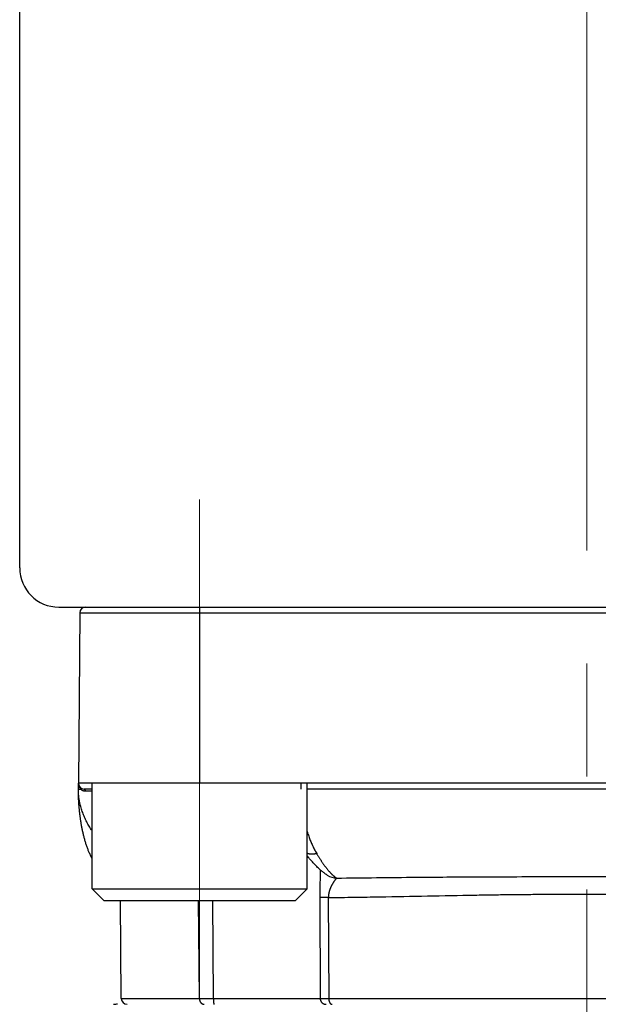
# Model space of a CAD drawing. Header units: millimetres. Extents: x 0 to 1071, y 0 to 742.
# Tile 125 of 131: x 720 to 735, y 396 to 421. Entities that reach past the tile are written whole.
import ezdxf

# ---------------------------------------------------------------- set-up
doc = ezdxf.new("R2010")
doc.units = ezdxf.units.MM
doc.header["$LTSCALE"] = 0.454724
doc.linetypes.add('CENTER', pattern=[50.8, 31.75, -6.35, 6.35, -6.35])
doc.layers.add('NoLayerName_001', color=7, linetype='Continuous')
doc.layers.add('NoLayerName_005', color=7, linetype='Continuous')

msp = doc.modelspace()

# ---------------------------------------------------------------- linework, layer by layer
at = {"layer": 'NoLayerName_001', "color": 4, "linetype": 'CENTER', "lineweight": 13}
for p, q in [((735, 361.25), (735, 560)), ((725.1, 408.75), (725.1, 395.9987)), ((725.1, 408.75), (725.1, 395.9987))]:
    msp.add_line(p, q, dxfattribs=at)
at = {"layer": 'NoLayerName_001', "color": 7, "linetype": 'Continuous', "lineweight": 25}
for p, q in [((720.5, 407), (720.5, 422.5)), ((721.5, 406), (748.5, 406))]:
    msp.add_line(p, q, dxfattribs=at)
at = {"layer": 'NoLayerName_001', "color": 21, "linetype": 'Continuous', "lineweight": 25}
msp.add_line((722, 406), (748, 406), dxfattribs=at)
at = {"layer": 'NoLayerName_001', "color": 60, "linetype": 'Continuous', "lineweight": 25}
for p, q in [((722.038, 405.8513), (722, 401.5)), ((722.038, 405.8513), (747.962, 405.8513)), ((722.188, 406), (747.812, 406)), ((725.1005, 406), (725.1005, 401.5)), ((748, 401.5), (722, 401.5)), ((722, 401.35), (722, 401.5)), ((722.0506, 401.3491), (722.0628, 401.349)), ((722.3505, 401.35), (722.15, 401.35)), ((727.6849, 401.5), (727.6858, 401.35)), ((742.1495, 401.35), (727.8505, 401.35)), ((728.3611, 399.15), (728.3604, 399.1505)), ((728.1717, 398.579), (728.1834, 395.9992)), ((728.3916, 398.5773), (728.4029, 395.9987)), ((723.0987, 395.9987), (723.0769, 398.5)), ((725.0945, 395.9987), (725.0756, 398.5)), ((725.4537, 395.9992), (725.4373, 398.5)), ((723.0987, 395.9987), (725.0945, 395.9987)), ((725.0945, 395.9987), (725.4537, 395.9992)), ((725.4537, 395.9992), (728.1834, 395.9992)), ((728.4029, 395.9987), (741.5971, 395.9987))]:
    msp.add_line(p, q, dxfattribs=at)
at = {"layer": 'NoLayerName_001', "color": 4, "linetype": 'Continuous', "lineweight": 25}
for p, q in [((727.8505, 401.5), (722.3505, 401.5)), ((722.3505, 398.8), (722.3505, 401.5)), ((727.8505, 398.8), (727.8505, 401.5)), ((722.6505, 398.5), (722.3505, 398.8)), ((722.3505, 398.8), (727.8505, 398.8)), ((727.5505, 398.5), (727.8505, 398.8)), ((722.6505, 398.5), (727.5505, 398.5))]:
    msp.add_line(p, q, dxfattribs=at)
at = {"layer": 'NoLayerName_001', "color": 7, "linetype": 'Continuous', "lineweight": 25}
msp.add_arc((721.5, 407), 1, 180, 270, dxfattribs=at)
at = {"layer": 'NoLayerName_001', "color": 60, "linetype": 'Continuous', "lineweight": 25}
for centre, radius, start, end in [((722.188, 405.85), 0.15, 90, 179.5), ((722.15, 401.5), 0.15, 180, 270), ((723.5331, 401.3502), 1.5331, 180.00785, 180.16567), ((722.1936, 401.4864), 0.1898, 222.03854, 226.40179), ((722.1824, 401.4756), 0.1738, 254.57551, 255.77149), ((722.182, 401.4741), 0.1722, 255.76217, 269.94913), ((728.6182, 399.5567), 0.4811, 237.69369, 268.31937), ((723, 395.1908), 0.6592, 90.00081, 92.32463), ((723.2487, 396), 0.15, 180.50004, 270.00424)]:
    msp.add_arc(centre, radius, start, end, dxfattribs=at)
for points, knots in [([(722, 401.5), (722, 401.4975), (722.0001, 401.4924), (722.0005, 401.4847), (722.0012, 401.4771), (722.0021, 401.4695), (722.0033, 401.4619), (722.0048, 401.4543), (722.0065, 401.4469), (722.0085, 401.4394), (722.0108, 401.4321), (722.0133, 401.4248), (722.0161, 401.4176), (722.0192, 401.4106), (722.0225, 401.4036), (722.0261, 401.3968), (722.0299, 401.3901), (722.034, 401.3836), (722.0383, 401.3773), (722.0429, 401.3711), (722.0476, 401.3651), (722.051, 401.3613), (722.0527, 401.3593)], [0, 0, 0, 0, 0.00764148, 0.0152932, 0.0229539, 0.03062239, 0.03829757, 0.04597849, 0.05366439, 0.06135472, 0.06904924, 0.07674798, 0.08445049, 0.0921545, 0.09985749, 0.10755706, 0.11525095, 0.12293713, 0.13061388, 0.13827981, 0.14593398, 0.15357592, 0.15357592, 0.15357592, 0.15357592]), ([(722.0486, 400.6334), (722.0467, 400.6482), (722.0427, 400.6779), (722.0373, 400.7225), (722.0322, 400.7671), (722.0276, 400.8118), (722.0232, 400.8565), (722.0193, 400.9013), (722.0157, 400.9461), (722.0125, 400.9909), (722.0096, 401.0357), (722.0071, 401.0806), (722.0049, 401.1254), (722.0032, 401.1703), (722.0018, 401.2152), (722.0008, 401.2602), (722.0001, 401.3051), (722.0001, 401.335), (722, 401.35)], [0, 0, 0, 0, 0.04492756, 0.08985459, 0.13478057, 0.1797057, 0.22463044, 0.26955519, 0.3144803, 0.35940604, 0.40433266, 0.4492603, 0.49418835, 0.53911586, 0.58404209, 0.62896648, 0.67388874, 0.71880877, 0.71880877, 0.71880877, 0.71880877]), ([(722, 401.35), (722.0004, 401.35), (722.0012, 401.3499), (722.0023, 401.3499), (722.0034, 401.3497), (722.0044, 401.3496), (722.0056, 401.3496), (722.0067, 401.3496), (722.0079, 401.3496), (722.009, 401.3496), (722.0105, 401.3496), (722.012, 401.3495), (722.0135, 401.3495), (722.0146, 401.3495), (722.0157, 401.3495), (722.0221, 401.3494), (722.0307, 401.3493), (722.042, 401.3492), (722.0476, 401.3491), (722.0506, 401.3491)], [0, 0, 0, 0, 0.001210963, 0.002373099, 0.003358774, 0.004418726, 0.005557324, 0.006731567, 0.007897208, 0.009037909, 0.010160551, 0.012381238, 0.013493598, 0.014611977, 0.015735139, 0.016861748, 0.033739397, 0.041612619, 0.050612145, 0.050612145, 0.050612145, 0.050612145]), ([(722.3505, 400.2801), (722.3421, 400.293), (722.3219, 400.3236), (722.2914, 400.373), (722.259, 400.4284), (722.2283, 400.4847), (722.1991, 400.5419), (722.1716, 400.5999), (722.1459, 400.6587), (722.122, 400.7183), (722.1, 400.7786), (722.08, 400.8397), (722.062, 400.9015), (722.0461, 400.9638), (722.0324, 401.0267), (722.021, 401.0901), (722.0119, 401.1537), (722.0053, 401.2176), (722.0009, 401.2817), (722.0005, 401.3244), (722, 401.3458)], [0, 0, 0, 0, 0.045909, 0.1100547, 0.1742077, 0.238371, 0.30254, 0.3667127, 0.4308916, 0.4950836, 0.5593006, 0.6235595, 0.6878789, 0.7522421, 0.8166123, 0.8809585, 0.9452563, 1.0094886, 1.0736471, 1.137732, 1.137732, 1.137732, 1.137732]), ([(722.0628, 401.349), (722.0629, 401.3497), (722.0631, 401.351), (722.0634, 401.353), (722.0636, 401.3551), (722.0637, 401.3571), (722.0638, 401.3592), (722.0637, 401.3612), (722.0635, 401.3633), (722.0633, 401.3653), (722.0629, 401.3673), (722.0624, 401.3693), (722.0618, 401.3713), (722.0611, 401.3733), (722.0603, 401.3752), (722.0594, 401.377), (722.0583, 401.3788), (722.0572, 401.3805), (722.056, 401.3822), (722.0547, 401.3838), (722.0533, 401.3853), (722.0523, 401.3862), (722.0518, 401.3866)], [0, 0, 0, 0, 0.002036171, 0.004079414, 0.006127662, 0.008179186, 0.010232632, 0.012287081, 0.014342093, 0.016397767, 0.018454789, 0.020514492, 0.022578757, 0.024647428, 0.02671814, 0.028788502, 0.030856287, 0.032919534, 0.034976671, 0.037026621, 0.039068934, 0.041103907, 0.041103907, 0.041103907, 0.041103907]), ([(722.0628, 401.349), (722.0638, 401.3481), (722.0659, 401.3462), (722.0691, 401.3434), (722.0724, 401.3407), (722.0757, 401.3381), (722.0791, 401.3356), (722.0826, 401.3332), (722.0861, 401.3308), (722.0897, 401.3285), (722.0933, 401.3263), (722.097, 401.3242), (722.1007, 401.3222), (722.1045, 401.3202), (722.1083, 401.3184), (722.1122, 401.3166), (722.1161, 401.3149), (722.1201, 401.3134), (722.124, 401.3119), (722.128, 401.3105), (722.1321, 401.3092), (722.1348, 401.3085), (722.1361, 401.3081)], [0, 0, 0, 0, 0.004221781, 0.008443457, 0.012666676, 0.016893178, 0.021124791, 0.025362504, 0.029605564, 0.033853, 0.038103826, 0.042357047, 0.046611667, 0.050866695, 0.055121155, 0.059374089, 0.06362457, 0.067871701, 0.072114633, 0.076352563, 0.080584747, 0.084810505, 0.084810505, 0.084810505, 0.084810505]), ([(722.1819, 401.3018), (722.1818, 401.3025), (722.1818, 401.3039), (722.1817, 401.306), (722.1815, 401.3081), (722.1812, 401.3102), (722.1809, 401.3123), (722.1805, 401.3144), (722.1801, 401.3164), (722.1796, 401.3185), (722.1791, 401.3205), (722.1785, 401.3225), (722.1778, 401.3245), (722.1771, 401.3265), (722.1763, 401.3284), (722.1754, 401.3303), (722.1744, 401.3322), (722.1734, 401.334), (722.1723, 401.3358), (722.1711, 401.3376), (722.1698, 401.3392), (722.1684, 401.3409), (722.167, 401.3424), (722.1654, 401.3438), (722.1638, 401.3451), (722.162, 401.3463), (722.1602, 401.3474), (722.1582, 401.3483), (722.1562, 401.349), (722.1542, 401.3496), (722.1521, 401.3499), (722.1507, 401.35), (722.15, 401.35)], [0, 0, 0, 0, 0.002095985, 0.004193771, 0.006292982, 0.0083933, 0.01049447, 0.012596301, 0.014698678, 0.016801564, 0.018905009, 0.02100892, 0.023112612, 0.025215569, 0.027317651, 0.02941913, 0.031520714, 0.033623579, 0.035729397, 0.037839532, 0.039951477, 0.042062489, 0.044171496, 0.046279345, 0.048389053, 0.050506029, 0.052635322, 0.054770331, 0.056902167, 0.059024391, 0.061133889, 0.063231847, 0.063231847, 0.063231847, 0.063231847]), ([(722.3505, 399.5744), (722.3462, 399.5827), (722.3349, 399.6042), (722.3176, 399.6395), (722.2987, 399.6803), (722.2806, 399.7214), (722.2634, 399.763), (722.247, 399.8048), (722.2314, 399.847), (722.2164, 399.8893), (722.2022, 399.932), (722.1886, 399.9748), (722.1757, 400.0179), (722.1633, 400.0611), (722.1516, 400.1045), (722.1403, 400.148), (722.1297, 400.1916), (722.1195, 400.2354), (722.1098, 400.2793), (722.1006, 400.3232), (722.0919, 400.3673), (722.0836, 400.4115), (722.0758, 400.4557), (722.0684, 400.5), (722.0614, 400.5444), (722.0547, 400.5888), (722.0507, 400.6185), (722.0486, 400.6334)], [0, 0, 0, 0, 0.0279551, 0.0729123, 0.117869, 0.1628255, 0.207777, 0.252721, 0.2976619, 0.3426035, 0.3875475, 0.432494, 0.4774411, 0.5223857, 0.5673243, 0.6122587, 0.657191, 0.7021226, 0.7470543, 0.7919863, 0.8369181, 0.8818485, 0.9267773, 0.9717051, 1.0166327, 1.0615603, 1.106488, 1.106488, 1.106488, 1.106488]), ([(727.8505, 400.2633), (727.8547, 400.2501), (727.8646, 400.2187), (727.8812, 400.1694), (727.9004, 400.1155), (727.9207, 400.062), (727.942, 400.0088), (727.9644, 399.9561), (727.9879, 399.9039), (728.0126, 399.8523), (728.0386, 399.8012), (728.0656, 399.7508), (728.0849, 399.7179), (728.0944, 399.7014)], [0, 0, 0, 0, 0.04153257, 0.09876004, 0.15599221, 0.21323393, 0.27049174, 0.3277638, 0.38503557, 0.44229529, 0.49953557, 0.55675369, 0.61395195, 0.61395195, 0.61395195, 0.61395195]), ([(728.0944, 399.7014), (728.0902, 399.7004), (728.0816, 399.6983), (728.0688, 399.6956), (728.0559, 399.6931), (728.0429, 399.691), (728.0298, 399.6893), (728.0167, 399.6879), (728.0036, 399.6868), (727.9905, 399.6861), (727.9773, 399.6858), (727.9641, 399.6859), (727.9509, 399.6864), (727.9378, 399.6873), (727.9247, 399.6887), (727.9117, 399.6905), (727.8987, 399.6928), (727.8858, 399.6956), (727.8731, 399.6989), (727.8613, 399.7023), (727.8538, 399.705), (727.8505, 399.7061)], [0, 0, 0, 0, 0.01313678, 0.02628352, 0.03943717, 0.05259536, 0.06575644, 0.07891952, 0.09208451, 0.1052522, 0.11842406, 0.13159878, 0.14477263, 0.15794321, 0.17110969, 0.18427292, 0.19743555, 0.21060214, 0.22377814, 0.23696108, 0.24747555, 0.24747555, 0.24747555, 0.24747555]), ([(728.0944, 399.7014), (728.0995, 399.6929), (728.1096, 399.6758), (728.125, 399.6504), (728.1405, 399.6251), (728.1562, 399.5998), (728.1721, 399.5747), (728.1882, 399.5497), (728.2045, 399.5249), (728.221, 399.5001), (728.2377, 399.4755), (728.2546, 399.4511), (728.2717, 399.4268), (728.2891, 399.4026), (728.3067, 399.3786), (728.3245, 399.3548), (728.3427, 399.3312), (728.3612, 399.3079), (728.38, 399.2849), (728.3991, 399.2622), (728.4187, 399.2398), (728.4321, 399.2252), (728.4387, 399.2179)], [0, 0, 0, 0, 0.0297169, 0.05943486, 0.08915371, 0.11887343, 0.14859421, 0.1783164, 0.20804054, 0.23776738, 0.26749788, 0.2972332, 0.32697473, 0.35672349, 0.38647606, 0.41622753, 0.44597412, 0.47571334, 0.50544412, 0.53516692, 0.56488388, 0.59459891, 0.59459891, 0.59459891, 0.59459891]), ([(728.1863, 399.2867), (728.1862, 399.2773), (728.1862, 399.2584), (728.1858, 399.2301), (728.1853, 399.2018), (728.1846, 399.1735), (728.1835, 399.1357), (728.1812, 399.0603), (728.1782, 398.9754), (728.176, 398.8999), (728.175, 398.8621), (728.1743, 398.8338), (728.1737, 398.8055), (728.1732, 398.7772), (728.1727, 398.7489), (728.1723, 398.7206), (728.172, 398.6923), (728.1717, 398.664), (728.1716, 398.6357), (728.1716, 398.6073), (728.1716, 398.5885), (728.1717, 398.579)], [0, 0, 0, 0, 0.02831383, 0.05662804, 0.08494315, 0.11325904, 0.14157507, 0.19820458, 0.33977498, 0.39640727, 0.42472401, 0.45304084, 0.48135757, 0.50967406, 0.5379902, 0.5663059, 0.59462115, 0.62293595, 0.65125037, 0.67956452, 0.70787858, 0.70787858, 0.70787858, 0.70787858]), ([(728.6041, 399.0758), (728.6015, 399.0732), (728.596, 399.0682), (728.5889, 399.0597), (728.582, 399.0511), (728.5751, 399.0424), (728.5684, 399.0337), (728.5618, 399.0248), (728.5553, 399.0159), (728.5489, 399.0068), (728.5426, 398.9977), (728.5365, 398.9886), (728.5303, 398.9794), (728.5243, 398.9701), (728.5184, 398.9608), (728.5126, 398.9514), (728.5068, 398.9419), (728.5012, 398.9324), (728.4956, 398.9229), (728.4902, 398.9133), (728.4848, 398.9036), (728.4796, 398.8939), (728.4744, 398.8841), (728.4694, 398.8742), (728.4645, 398.8643), (728.4597, 398.8543), (728.4551, 398.8443), (728.4505, 398.8342), (728.4461, 398.8241), (728.4419, 398.8139), (728.4377, 398.8036), (728.4337, 398.7933), (728.4299, 398.783), (728.4262, 398.7725), (728.4227, 398.762), (728.4194, 398.7515), (728.4162, 398.7409), (728.4132, 398.7303), (728.4103, 398.7196), (728.4077, 398.7088), (728.4061, 398.7016), (728.4052, 398.698)], [0, 0, 0, 0, 0.01104147, 0.02211786, 0.03319613, 0.04425244, 0.05529625, 0.06633735, 0.07738329, 0.08843431, 0.09948891, 0.11054528, 0.12160142, 0.13265598, 0.14370915, 0.15476134, 0.16581302, 0.17686469, 0.18791693, 0.19896988, 0.21002331, 0.2210771, 0.2321312, 0.24318567, 0.25424066, 0.26529638, 0.27635258, 0.28740889, 0.29846513, 0.30952125, 0.32057735, 0.33163372, 0.3426908, 0.35374898, 0.36480797, 0.37586746, 0.38692735, 0.39798775, 0.40904895, 0.42011148, 0.43117607, 0.43117607, 0.43117607, 0.43117607]), ([(728.4387, 399.2179), (728.4412, 399.2152), (728.4461, 399.2098), (728.4537, 399.2019), (728.4612, 399.194), (728.4689, 399.1862), (728.4766, 399.1785), (728.4844, 399.1708), (728.4923, 399.1632), (728.5003, 399.1557), (728.5083, 399.1483), (728.5164, 399.141), (728.5247, 399.1338), (728.533, 399.1267), (728.5415, 399.1197), (728.55, 399.1129), (728.5587, 399.1062), (728.5675, 399.0997), (728.5764, 399.0934), (728.5855, 399.0873), (728.5947, 399.0814), (728.601, 399.0777), (728.6041, 399.0758)], [0, 0, 0, 0, 0.01092855, 0.02185789, 0.03278779, 0.04371816, 0.0546491, 0.06558082, 0.07651374, 0.08744845, 0.09838573, 0.10932656, 0.12027212, 0.13122367, 0.14217947, 0.15313524, 0.16408758, 0.17503417, 0.18597391, 0.19690708, 0.20783542, 0.21876228, 0.21876228, 0.21876228, 0.21876228]), ([(728.6041, 399.0758), (729.2863, 399.083), (730.2243, 399.0943), (731.4182, 399.104), (732.1857, 399.1086), (733.0385, 399.1116), (733.9766, 399.113), (734.6589, 399.1124), (735, 399.1123)], [0, 0, 0, 0, 2.0467364, 2.8142629, 3.5817888, 4.3493159, 5.3726873, 6.3960579, 6.3960579, 6.3960579, 6.3960579]), ([(735, 399.1123), (735.4264, 399.1123), (736.1087, 399.113), (737.0467, 399.1113), (737.8143, 399.1086), (738.5818, 399.104), (739.7757, 399.0943), (740.7137, 399.083), (741.3959, 399.0758)], [0, 0, 0, 0, 1.2792135, 2.046742, 2.814269, 3.581795, 4.3493214, 6.3960578, 6.3960578, 6.3960578, 6.3960578]), ([(728.3916, 398.5773), (728.372, 398.5773), (728.3354, 398.5773), (728.2914, 398.5775), (728.2621, 398.5776), (728.245, 398.5778), (728.223, 398.578), (728.2034, 398.5782), (728.1863, 398.5784), (728.179, 398.5786), (728.1741, 398.5789), (728.1717, 398.579)], [0, 0, 0, 0, 0.05864965, 0.10996985, 0.1319638, 0.14662554, 0.16128641, 0.19794455, 0.20527811, 0.21260989, 0.21994027, 0.21994027, 0.21994027, 0.21994027]), ([(728.4052, 398.698), (728.4045, 398.6944), (728.4029, 398.6872), (728.4009, 398.6763), (728.399, 398.6654), (728.3973, 398.6545), (728.3959, 398.6435), (728.3946, 398.6325), (728.3936, 398.6215), (728.3927, 398.6104), (728.3921, 398.5994), (728.3917, 398.5883), (728.3916, 398.581), (728.3916, 398.5773)], [0, 0, 0, 0, 0.01106762, 0.02213886, 0.03321262, 0.04428751, 0.05536226, 0.06643569, 0.07750677, 0.08857456, 0.0996383, 0.11069734, 0.1217512, 0.1217512, 0.1217512, 0.1217512]), ([(728.3916, 398.5773), (728.6119, 398.5805), (729.0525, 398.5864), (730.3008, 398.6075), (731.4756, 398.632), (732.5771, 398.6492), (733.0177, 398.6551), (733.4583, 398.6596), (733.8989, 398.6627), (734.2661, 398.6641), (734.5599, 398.6644), (734.7802, 398.6643), (734.9271, 398.6638), (735.0005, 398.6636)], [0, 0, 0, 0, 0.6609632, 1.3219271, 3.7454597, 4.1861027, 4.6267454, 5.0673896, 5.5080358, 5.948682, 6.1690047, 6.3893268, 6.6096481, 6.6096481, 6.6096481, 6.6096481]), ([(735.0005, 398.6636), (735.074, 398.6638), (735.2208, 398.6643), (735.5145, 398.6644), (735.8817, 398.6637), (736.3223, 398.6613), (736.7628, 398.6575), (737.2034, 398.6523), (737.7173, 398.6448), (738.892, 398.6248), (740.14, 398.5991), (741.2413, 398.5822), (741.535, 398.5783), (741.6084, 398.5773)], [0, 0, 0, 0, 0.2202855, 0.4405717, 0.8811455, 1.3217203, 1.7622939, 2.2028653, 2.6434363, 3.3042937, 5.7274309, 6.3882868, 6.608572, 6.608572, 6.608572, 6.608572]), ([(725.0945, 395.9987), (725.0945, 395.9962), (725.0946, 395.9911), (725.0952, 395.9835), (725.0961, 395.9759), (725.0973, 395.9684), (725.0988, 395.9609), (725.1007, 395.9534), (725.1029, 395.946), (725.1054, 395.9388), (725.1082, 395.9316), (725.1114, 395.9246), (725.1148, 395.9178), (725.1186, 395.9112), (725.1228, 395.9048), (725.1272, 395.8986), (725.132, 395.8927), (725.137, 395.887), (725.1424, 395.8817), (725.1481, 395.8767), (725.1541, 395.872), (725.1603, 395.8677), (725.1669, 395.8638), (725.1736, 395.8603), (725.1806, 395.8573), (725.1878, 395.8548), (725.1927, 395.8535), (725.1951, 395.8529)], [0, 0, 0, 0, 0.00756498, 0.0151692, 0.02280531, 0.03046592, 0.03814375, 0.0458318, 0.0535235, 0.06121287, 0.06889473, 0.0765648, 0.08421993, 0.09185828, 0.0994795, 0.10708463, 0.11467489, 0.12225282, 0.12982292, 0.13739191, 0.14496887, 0.1525632, 0.16016923, 0.16777482, 0.17536967, 0.1829461, 0.19049979, 0.19049979, 0.19049979, 0.19049979]), ([(725.1951, 395.8529), (725.1956, 395.8527), (725.1967, 395.8525), (725.1983, 395.8522), (725.1999, 395.8518), (725.2015, 395.8516), (725.2031, 395.8513), (725.2047, 395.851), (725.2063, 395.8508), (725.2079, 395.8506), (725.2095, 395.8505), (725.2112, 395.8503), (725.2128, 395.8502), (725.2144, 395.8501), (725.216, 395.85), (725.2177, 395.85), (725.2188, 395.85), (725.2193, 395.85)], [0, 0, 0, 0, 0.00162663, 0.003254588, 0.004883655, 0.006513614, 0.008144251, 0.009775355, 0.011406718, 0.013038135, 0.014669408, 0.016300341, 0.017930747, 0.019560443, 0.021189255, 0.022817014, 0.024443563, 0.024443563, 0.024443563, 0.024443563]), ([(725.4537, 395.9992), (725.4537, 395.9979), (725.4537, 395.9954), (725.4537, 395.9916), (725.4537, 395.9878), (725.4538, 395.984), (725.4538, 395.9802), (725.4539, 395.9764), (725.454, 395.9726), (725.4541, 395.9688), (725.4542, 395.965), (725.4543, 395.9612), (725.4544, 395.9574), (725.4545, 395.9536), (725.4547, 395.9498), (725.4548, 395.946), (725.455, 395.9422), (725.4552, 395.9384), (725.4554, 395.9346), (725.4556, 395.9308), (725.4558, 395.9271), (725.4561, 395.9233), (725.4564, 395.9195), (725.4566, 395.9157), (725.4569, 395.9119), (725.4573, 395.9081), (725.4576, 395.9043), (725.458, 395.9005), (725.4584, 395.8968), (725.4588, 395.893), (725.4592, 395.8892), (725.4597, 395.8855), (725.4602, 395.8817), (725.4608, 395.878), (725.4615, 395.8742), (725.4622, 395.8704), (725.463, 395.8667), (725.4638, 395.863), (725.4647, 395.8594), (725.4656, 395.8571), (725.466, 395.8559)], [0, 0, 0, 0, 0.00379878, 0.00759724, 0.01139546, 0.01519353, 0.01899155, 0.0227896, 0.02658777, 0.03038618, 0.0341849, 0.03798404, 0.0417837, 0.04558399, 0.049385, 0.05318684, 0.05698963, 0.06079339, 0.06459782, 0.0684025, 0.07220705, 0.07601107, 0.07981419, 0.08361606, 0.08741633, 0.09121468, 0.09501077, 0.09880433, 0.10259506, 0.1063827, 0.11016839, 0.11395671, 0.11775299, 0.1215629, 0.1253924, 0.12923465, 0.1330573, 0.13682522, 0.14051058, 0.14422923, 0.14422923, 0.14422923, 0.14422923]), ([(725.466, 395.8559), (725.4666, 395.8547), (725.4673, 395.852), (725.4698, 395.8508), (725.4708, 395.85)], [0, 0, 0, 0, 0.0040495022, 0.0078125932, 0.0078125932, 0.0078125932, 0.0078125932]), ([(728.1834, 395.9992), (728.187, 395.9992), (728.1943, 395.999), (728.2053, 395.9989), (728.2163, 395.9989), (728.2822, 395.9987), (728.3444, 395.9987), (728.403, 395.9987)], [0, 0, 0, 0, 0.0109794, 0.02195876, 0.03293832, 0.04391813, 0.21959214, 0.21959214, 0.21959214, 0.21959214]), ([(728.1834, 395.9992), (728.1834, 395.9966), (728.1835, 395.9914), (728.1842, 395.9837), (728.1852, 395.976), (728.1867, 395.9683), (728.1885, 395.9607), (728.1907, 395.9532), (728.1933, 395.9458), (728.1963, 395.9386), (728.1997, 395.9316), (728.2034, 395.9247), (728.2075, 395.918), (728.2119, 395.9116), (728.2166, 395.9054), (728.2217, 395.8995), (728.2271, 395.8938), (728.2327, 395.8884), (728.2386, 395.8833), (728.2448, 395.8786), (728.2512, 395.8741), (728.2579, 395.87), (728.2647, 395.8663), (728.2718, 395.8629), (728.279, 395.8599), (728.2863, 395.8573), (728.2938, 395.8551), (728.3014, 395.8532), (728.3091, 395.8518), (728.3169, 395.8508), (728.3246, 395.8501), (728.3298, 395.8501), (728.3324, 395.85)], [0, 0, 0, 0, 0.00776231, 0.01554355, 0.02333994, 0.03114738, 0.03896168, 0.04677881, 0.05459509, 0.06240752, 0.07021547, 0.07801997, 0.08582173, 0.09362123, 0.10141884, 0.10921503, 0.1170105, 0.12480625, 0.13260303, 0.14040126, 0.14820121, 0.15600322, 0.16380782, 0.17161593, 0.17942894, 0.18724642, 0.19506515, 0.20288118, 0.21069021, 0.21848786, 0.22626989, 0.23403243, 0.23403243, 0.23403243, 0.23403243]), ([(728.4029, 395.9987), (728.403, 395.9969), (728.403, 395.9934), (728.4032, 395.9881), (728.4035, 395.9829), (728.4039, 395.9776), (728.4044, 395.9723), (728.405, 395.9671), (728.4057, 395.9618), (728.4065, 395.9566), (728.4074, 395.9514), (728.4085, 395.9462), (728.4096, 395.941), (728.4109, 395.9359), (728.4123, 395.9308), (728.4138, 395.9257), (728.4155, 395.9207), (728.4172, 395.9157), (728.4192, 395.9108), (728.4213, 395.9059), (728.4235, 395.9011), (728.4259, 395.8964), (728.4285, 395.8918), (728.4312, 395.8873), (728.4341, 395.8829), (728.4372, 395.8786), (728.4405, 395.8745), (728.444, 395.8705), (728.4478, 395.8668), (728.4517, 395.8633), (728.456, 395.8601), (728.4606, 395.8572), (728.4654, 395.8547), (728.4704, 395.8527), (728.4756, 395.8512), (728.4808, 395.8502), (728.4843, 395.8501), (728.4861, 395.85)], [0, 0, 0, 0, 0.00527637, 0.01055491, 0.01583541, 0.02111771, 0.02640174, 0.03168753, 0.03697517, 0.04226486, 0.04755691, 0.0528517, 0.05814973, 0.0634508, 0.06875271, 0.07405338, 0.07935126, 0.08464542, 0.08993554, 0.09522202, 0.10050596, 0.10578926, 0.11107456, 0.11636163, 0.12164631, 0.12692587, 0.13219971, 0.1374699, 0.14274434, 0.14803937, 0.15338018, 0.15877085, 0.16417854, 0.16957336, 0.17493433, 0.18025262, 0.18553513, 0.18553513, 0.18553513, 0.18553513])]:
    msp.add_open_spline(points, degree=3, knots=knots, dxfattribs=at)
msp.add_open_spline([(722.1819, 401.3018), (722.2381, 401.3018), (722.2943, 401.3017), (722.3505, 401.3017)], degree=3, dxfattribs=at)
at = {"layer": 'NoLayerName_001', "color": 7, "linetype": 'Continuous', "lineweight": 25}
msp.add_open_spline([(728.3611, 399.15), (728.3352, 399.1686), (728.2971, 399.195), (728.238, 399.2397), (728.1764, 399.2956), (728.1101, 399.356), (728.0364, 399.4333), (727.9756, 399.4989), (727.9073, 399.5739), (727.8716, 399.618), (727.8505, 399.6431)], degree=3, knots=[0, 0, 0, 0, 0.09556735, 0.13908528, 0.22211842, 0.34508455, 0.40794725, 0.54221406, 0.61364053, 0.71219831, 0.71219831, 0.71219831, 0.71219831], dxfattribs=at)
at = {"layer": 'NoLayerName_005', "color": 60, "linetype": 'Continuous', "lineweight": 25}
msp.add_arc((723.0003, 395.1827), 0.6673, 90.02475, 98.90411, dxfattribs=at)

doc.saveas('drawing.dxf')
